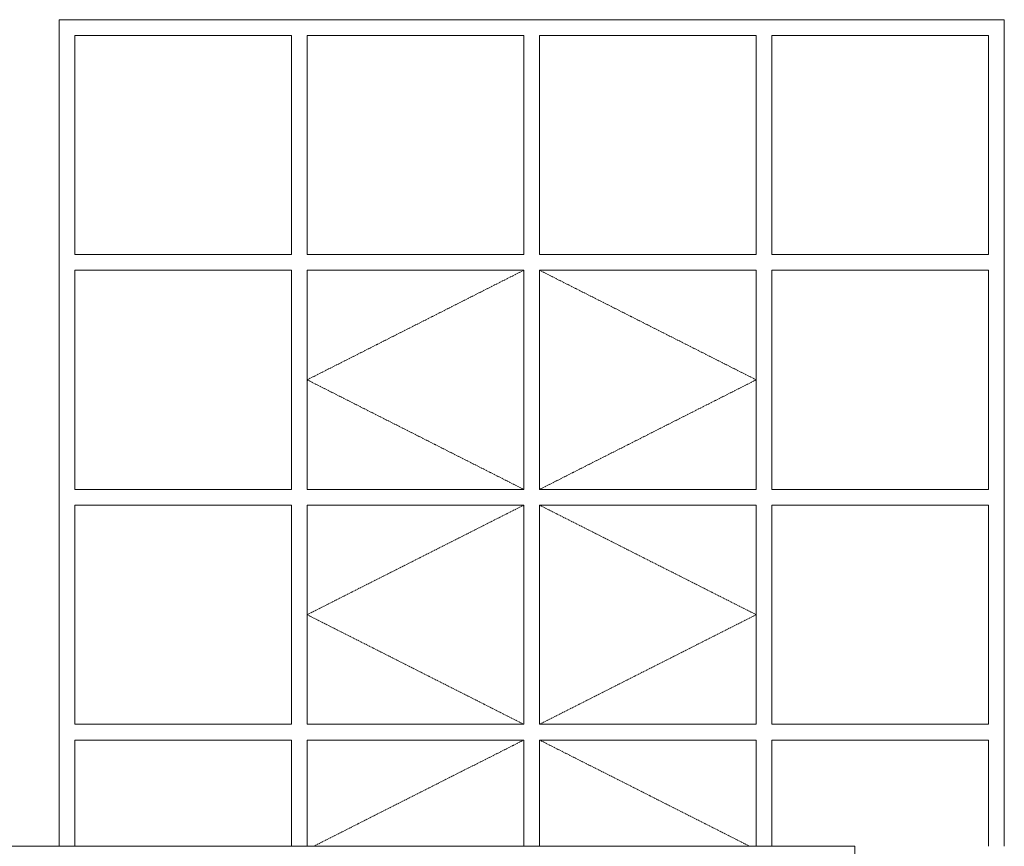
# Model space of a CAD drawing. Header units: millimetres. Extents: x -5998 to 64464, y -2232 to 8822.
# Tile 42 of 52: x 47769 to 49019, y 2580 to 3630. Entities that reach past the tile are written whole.
import ezdxf

# ---------------------------------------------------------------- set-up
doc = ezdxf.new("R2010")
doc.units = ezdxf.units.MM
doc.linetypes.add('_Tracejado pequeno', pattern=[2.25, 1.5, -0.75])
for name, color, linetype, lineweight in [('A-GLAZ', 151, 'Continuous', 18), ('A-GLAZ-HDLN', 1, '_Tracejado pequeno', 18), ('A-WALL', 113, 'Continuous', 18)]:
    doc.layers.add(name, color=color, linetype=linetype, lineweight=lineweight)

# ---------------------------------------------------------------- blocks, each defined once
blk = doc.blocks.new('Janelas_J2 e J4 - J4 - 1_2 x 1_81-4330369-ELEVAÇÃO 4 - MAPEAMENTO DE DANOS')
at = {"layer": 'A-GLAZ'}
for p, q in [((8508.2, 3610), (8783.2, 3610)), ((8508.2, 3331.7), (8508.2, 3610)), ((8783.2, 3610), (8783.2, 3331.7)), ((8803.2, 3610), (9078.2, 3610)), ((8803.2, 3331.7), (8803.2, 3610)), ((9078.2, 3610), (9078.2, 3331.7)), ((9098.2, 3610), (9373.2, 3610)), ((9098.2, 3331.7), (9098.2, 3610)), ((9373.2, 3610), (9373.2, 3331.7)), ((9393.2, 3610), (9668.2, 3610)), ((9393.2, 3331.7), (9393.2, 3610)), ((9668.2, 3610), (9668.2, 3331.7)), ((8783.2, 3331.7), (8508.2, 3331.7)), ((9078.2, 3331.7), (8803.2, 3331.7)), ((9373.2, 3331.7), (9098.2, 3331.7)), ((9668.2, 3331.7), (9393.2, 3331.7)), ((8508.2, 3311.7), (8783.2, 3311.7)), ((8508.2, 3033.3), (8508.2, 3311.7)), ((8783.2, 3311.7), (8783.2, 3033.3)), ((8803.2, 3311.7), (9078.2, 3311.7)), ((8803.2, 3033.3), (8803.2, 3311.7)), ((9078.2, 3311.7), (9078.2, 3033.3)), ((9098.2, 3311.7), (9373.2, 3311.7)), ((9098.2, 3033.3), (9098.2, 3311.7)), ((9373.2, 3311.7), (9373.2, 3033.3)), ((9393.2, 3311.7), (9668.2, 3311.7)), ((9393.2, 3033.3), (9393.2, 3311.7)), ((9668.2, 3311.7), (9668.2, 3033.3)), ((8783.2, 3033.3), (8508.2, 3033.3)), ((9078.2, 3033.3), (8803.2, 3033.3)), ((9373.2, 3033.3), (9098.2, 3033.3)), ((9668.2, 3033.3), (9393.2, 3033.3)), ((8508.2, 3013.3), (8783.2, 3013.3)), ((8508.2, 2735), (8508.2, 3013.3)), ((8783.2, 3013.3), (8783.2, 2735)), ((8803.2, 3013.3), (9078.2, 3013.3)), ((8803.2, 2735), (8803.2, 3013.3)), ((9078.2, 3013.3), (9078.2, 2735)), ((9098.2, 3013.3), (9373.2, 3013.3)), ((9098.2, 2735), (9098.2, 3013.3)), ((9373.2, 3013.3), (9373.2, 2735)), ((9393.2, 3013.3), (9668.2, 3013.3)), ((9393.2, 2735), (9393.2, 3013.3)), ((9668.2, 3013.3), (9668.2, 2735)), ((8783.2, 2735), (8508.2, 2735)), ((9078.2, 2735), (8803.2, 2735)), ((9373.2, 2735), (9098.2, 2735)), ((9668.2, 2735), (9393.2, 2735)), ((8508.2, 2715), (8783.2, 2715)), ((8508.2, 2580), (8508.2, 2715)), ((8783.2, 2715), (8783.2, 2580)), ((8803.2, 2715), (9078.2, 2715)), ((8803.2, 2580), (8803.2, 2715)), ((9078.2, 2715), (9078.2, 2580)), ((9098.2, 2715), (9373.2, 2715)), ((9098.2, 2580), (9098.2, 2715)), ((9373.2, 2715), (9373.2, 2580)), ((9393.2, 2715), (9668.2, 2715)), ((9393.2, 2580), (9393.2, 2715)), ((9668.2, 2715), (9668.2, 2580))]:
    blk.add_line(p, q, dxfattribs=at)
at = {"layer": 'A-GLAZ-HDLN'}
for p, q in [((9078.2, 3311.7), (8803.2, 3172.5)), ((9098.2, 3311.7), (9373.2, 3172.5)), ((8803.2, 3172.5), (9078.2, 3033.3)), ((9373.2, 3172.5), (9098.2, 3033.3)), ((9078.2, 3013.3), (8803.2, 2874.2)), ((9098.2, 3013.3), (9373.2, 2874.2)), ((8803.2, 2874.2), (9078.2, 2735)), ((9373.2, 2874.2), (9098.2, 2735)), ((9078.2, 2715), (8811.4, 2580)), ((9098.2, 2715), (9365, 2580))]:
    blk.add_line(p, q, dxfattribs=at)

msp = doc.modelspace()

# ---------------------------------------------------------------- linework, layer by layer
at = {"layer": 'A-WALL'}
for p, q in [((47819.3, 2580), (47819.3, 3630)), ((47819.3, 3630), (49019.3, 3630)), ((49019.3, 3630), (49019.3, 2580)), ((48829.6, 2580), (39569.6, 2580)), ((48829.6, 40), (48829.6, 2580))]:
    msp.add_line(p, q, dxfattribs=at)

# ---------------------------------------------------------------- block references
at = {"layer": 'A-GLAZ'}
msp.add_blockref('Janelas_J2 e J4 - J4 - 1_2 x 1_81-4330369-ELEVAÇÃO 4 - MAPEAMENTO DE DANOS', (39331.1, 0), dxfattribs=at)

doc.saveas('drawing.dxf')
